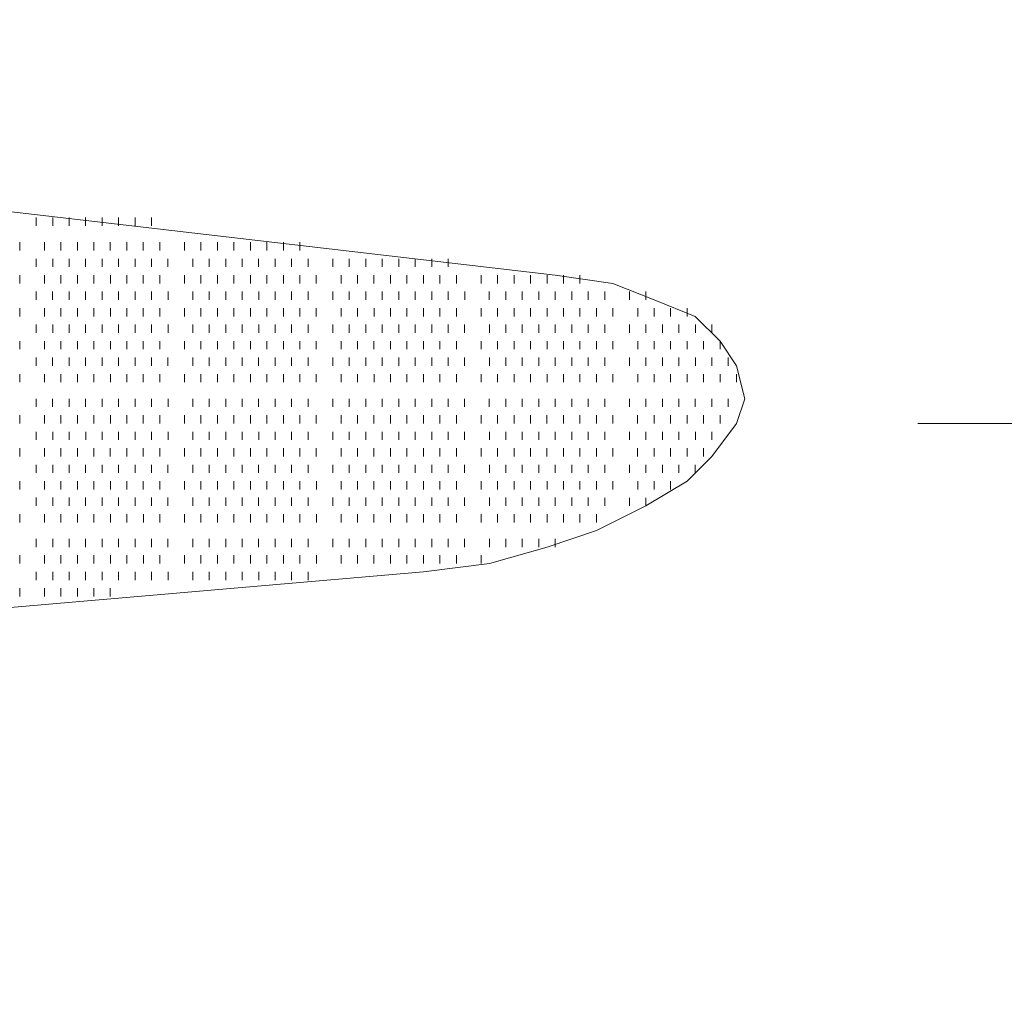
# Model space of a CAD drawing. Extents: x 309 to 1068, y 854 to 1368.
# Tile 54 of 82: x 479.44 to 487.64, y 983.44 to 991.6. Entities that reach past the tile are written whole.
import ezdxf

# ---------------------------------------------------------------- set-up
doc = ezdxf.new("R2010")
doc.units = 0
doc.layers.add('PDF_Geometry', color=7, linetype='CONTINUOUS', true_color=0xffffff)

msp = doc.modelspace()

# ---------------------------------------------------------------- linework, layer by layer
at = {"layer": 'PDF_Geometry', "color": 0, "lineweight": 15}
for points in [[(465.648519, 991.601567), (483.902583, 989.47438)], [(482.804633, 987.003782), (483.353539, 987.072219), (483.834008, 987.209563), (484.24557, 987.346907), (484.657133, 987.552688), (485.000727, 987.758469), (485.206039, 987.964719), (485.412289, 988.238938), (485.481195, 988.444719), (485.412289, 988.719407), (485.274945, 988.925188), (485.069164, 989.130969), (484.726039, 989.268313), (484.382914, 989.405657), (483.902445, 989.474094)], [(482.804769, 987.003598), (458.168207, 984.876411), (457.893519, 984.876411), (457.619301, 984.807973), (457.413519, 984.739067), (457.138832, 984.601723), (457.001488, 984.533286), (456.795707, 984.395942), (456.658363, 984.258598), (456.589926, 984.121723), (456.589926, 983.98438), (456.658363, 983.847036), (456.727269, 983.709692), (456.864144, 983.572348), (457.001488, 983.503911), (457.207269, 983.435473), (457.413519, 983.435473)]]:
    msp.add_lwpolyline(points, dxfattribs=at)
at = {"layer": 'PDF_Geometry', "color": 252, "lineweight": 9}
for points in [[(479.579293, 989.88599), (479.579293, 989.954896)], [(479.716637, 989.88599), (479.716637, 989.954896)], [(479.853512, 989.88599), (479.853512, 989.954896)], [(479.990856, 989.88599), (479.990856, 989.954896)], [(480.128217, 989.886076), (480.128217, 989.954514)], [(480.265561, 989.886076), (480.265561, 989.954514)], [(480.402905, 989.886076), (480.402905, 989.954514)], [(480.53978, 989.886076), (480.53978, 989.954514)], [(479.442436, 989.680295), (479.442436, 989.748733)], [(479.647749, 989.680295), (479.647749, 989.748733)], [(479.785092, 989.680295), (479.785092, 989.748733)], [(479.922436, 989.680295), (479.922436, 989.748733)], [(480.05978, 989.680295), (480.05978, 989.748733)], [(480.196655, 989.680295), (480.196655, 989.748733)], [(480.334467, 989.680295), (480.334467, 989.748733)], [(480.471342, 989.680295), (480.471342, 989.748733)], [(480.608686, 989.680295), (480.608686, 989.748733)], [(480.814467, 989.680295), (480.814467, 989.748733)], [(480.951811, 989.680295), (480.951811, 989.748733)], [(481.089155, 989.680295), (481.089155, 989.748733)], [(481.22603, 989.680295), (481.22603, 989.748733)], [(481.363374, 989.680295), (481.363374, 989.748733)], [(481.500717, 989.680295), (481.500717, 989.748733)], [(481.638061, 989.680295), (481.638061, 989.748733)], [(481.775405, 989.680295), (481.775405, 989.748733)], [(479.579311, 989.542951), (479.579311, 989.611389)], [(479.716655, 989.542951), (479.716655, 989.611389)], [(479.85353, 989.542951), (479.85353, 989.611389)], [(479.991103, 989.542854), (479.991103, 989.611291)], [(480.127978, 989.542854), (480.127978, 989.611291)], [(480.26579, 989.542854), (480.26579, 989.611291)], [(480.402665, 989.542854), (480.402665, 989.611291)], [(480.540009, 989.542854), (480.540009, 989.611291)], [(480.676884, 989.542854), (480.676884, 989.611291)], [(480.883134, 989.542854), (480.883134, 989.611291)], [(481.020478, 989.542854), (481.020478, 989.611291)], [(481.157822, 989.542854), (481.157822, 989.611291)], [(481.295165, 989.542854), (481.295165, 989.611291)], [(481.43204, 989.542854), (481.43204, 989.611291)], [(481.569384, 989.542854), (481.569384, 989.611291)], [(481.706728, 989.542854), (481.706728, 989.611291)], [(481.843603, 989.542854), (481.843603, 989.611291)], [(482.049853, 989.542854), (482.049853, 989.611291)], [(482.187197, 989.542854), (482.187197, 989.611291)], [(482.32454, 989.542854), (482.32454, 989.611291)], [(482.461415, 989.542854), (482.461415, 989.611291)], [(482.598759, 989.542854), (482.598759, 989.611291)], [(482.736103, 989.542854), (482.736103, 989.611291)], [(482.873447, 989.542854), (482.873447, 989.611291)], [(483.01079, 989.542854), (483.01079, 989.611291)], [(479.442197, 989.40551), (479.442197, 989.474416)], [(479.647978, 989.40551), (479.647978, 989.474416)], [(479.784853, 989.40551), (479.784853, 989.474416)], [(479.922665, 989.40551), (479.922665, 989.474416)], [(480.05954, 989.40551), (480.05954, 989.474416)], [(480.196884, 989.40551), (480.196884, 989.474416)], [(480.334228, 989.40551), (480.334228, 989.474416)], [(480.471572, 989.40551), (480.471572, 989.474416)], [(480.608915, 989.40551), (480.608915, 989.474416)], [(480.814697, 989.40551), (480.814697, 989.474416)], [(480.951572, 989.40551), (480.951572, 989.474416)], [(481.088915, 989.40551), (481.088915, 989.474416)], [(481.226259, 989.40551), (481.226259, 989.474416)], [(481.363603, 989.40551), (481.363603, 989.474416)], [(481.500478, 989.40551), (481.500478, 989.474416)], [(481.63829, 989.40551), (481.63829, 989.474416)], [(481.775165, 989.40551), (481.775165, 989.474416)], [(481.912509, 989.40551), (481.912509, 989.474416)], [(482.11829, 989.40551), (482.11829, 989.474416)], [(482.255634, 989.40551), (482.255634, 989.474416)], [(482.392509, 989.40551), (482.392509, 989.474416)], [(482.530322, 989.40551), (482.530322, 989.474416)], [(482.667197, 989.40551), (482.667197, 989.474416)], [(482.80454, 989.40551), (482.80454, 989.474416)], [(482.941884, 989.40551), (482.941884, 989.474416)], [(483.079228, 989.40551), (483.079228, 989.474416)], [(483.285009, 989.40551), (483.285009, 989.474416)], [(483.422353, 989.40551), (483.422353, 989.474416)], [(483.559228, 989.40551), (483.559228, 989.474416)], [(483.69704, 989.40551), (483.69704, 989.474416)], [(483.833915, 989.40551), (483.833915, 989.474416)], [(483.971259, 989.40551), (483.971259, 989.474416)], [(484.108134, 989.40551), (484.108134, 989.474416)], [(479.57954, 989.268166), (479.57954, 989.337073)], [(479.716415, 989.268166), (479.716415, 989.337073)], [(479.853702, 989.268396), (479.853702, 989.336833)], [(479.991046, 989.268396), (479.991046, 989.336833)], [(480.12839, 989.268396), (480.12839, 989.336833)], [(480.265265, 989.268396), (480.265265, 989.336833)], [(480.402609, 989.268396), (480.402609, 989.336833)], [(480.539952, 989.268396), (480.539952, 989.336833)], [(480.677296, 989.268396), (480.677296, 989.336833)], [(480.883546, 989.268396), (480.883546, 989.336833)], [(481.020421, 989.268396), (481.020421, 989.336833)], [(481.157765, 989.268396), (481.157765, 989.336833)], [(481.29464, 989.268396), (481.29464, 989.336833)], [(481.432452, 989.268396), (481.432452, 989.336833)], [(481.569327, 989.268396), (481.569327, 989.336833)], [(481.706671, 989.268396), (481.706671, 989.336833)], [(481.844015, 989.268396), (481.844015, 989.336833)], [(482.049796, 989.268396), (482.049796, 989.336833)], [(482.18714, 989.268396), (482.18714, 989.336833)], [(482.324484, 989.268396), (482.324484, 989.336833)], [(482.461359, 989.268396), (482.461359, 989.336833)], [(482.599171, 989.268396), (482.599171, 989.336833)], [(482.736046, 989.268396), (482.736046, 989.336833)], [(482.87339, 989.268396), (482.87339, 989.336833)], [(483.010265, 989.268396), (483.010265, 989.336833)], [(483.148077, 989.268396), (483.148077, 989.336833)], [(483.35339, 989.268396), (483.35339, 989.336833)], [(483.490734, 989.268396), (483.490734, 989.336833)], [(483.628077, 989.268396), (483.628077, 989.336833)], [(483.765421, 989.268396), (483.765421, 989.336833)], [(483.902765, 989.268396), (483.902765, 989.336833)], [(484.040109, 989.268396), (484.040109, 989.336833)], [(484.176984, 989.268396), (484.176984, 989.336833)], [(484.314796, 989.268396), (484.314796, 989.336833)], [(484.520109, 989.268396), (484.520109, 989.336833)], [(484.657452, 989.268396), (484.657452, 989.336833)], [(479.44214, 989.131052), (479.44214, 989.199958)], [(479.647921, 989.131052), (479.647921, 989.199958)], [(479.785265, 989.131052), (479.785265, 989.199958)], [(479.92214, 989.131052), (479.92214, 989.199958)], [(480.059484, 989.131052), (480.059484, 989.199958)], [(480.196827, 989.131052), (480.196827, 989.199958)], [(480.334171, 989.131052), (480.334171, 989.199958)], [(480.471515, 989.131052), (480.471515, 989.199958)], [(480.608859, 989.131052), (480.608859, 989.199958)], [(480.81464, 989.131052), (480.81464, 989.199958)], [(480.951515, 989.131052), (480.951515, 989.199958)], [(481.088859, 989.131052), (481.088859, 989.199958)], [(481.226202, 989.131052), (481.226202, 989.199958)], [(481.363546, 989.131052), (481.363546, 989.199958)], [(481.50089, 989.131052), (481.50089, 989.199958)], [(481.637765, 989.131052), (481.637765, 989.199958)], [(481.775109, 989.131052), (481.775109, 989.199958)], [(481.912452, 989.131052), (481.912452, 989.199958)], [(482.118234, 989.131052), (482.118234, 989.199958)], [(482.255577, 989.131052), (482.255577, 989.199958)], [(482.392921, 989.131052), (482.392921, 989.199958)], [(482.530265, 989.131052), (482.530265, 989.199958)], [(482.66714, 989.131052), (482.66714, 989.199958)], [(482.804484, 989.131052), (482.804484, 989.199958)], [(482.941827, 989.131052), (482.941827, 989.199958)], [(483.079171, 989.131052), (483.079171, 989.199958)], [(483.284952, 989.131052), (483.284952, 989.199958)], [(483.422296, 989.131052), (483.422296, 989.199958)], [(483.55964, 989.131052), (483.55964, 989.199958)], [(483.696515, 989.131052), (483.696515, 989.199958)], [(483.833859, 989.131052), (483.833859, 989.199958)], [(483.971202, 989.131052), (483.971202, 989.199958)], [(484.108546, 989.131052), (484.108546, 989.199958)], [(484.24589, 989.131052), (484.24589, 989.199958)], [(484.382765, 989.131052), (484.382765, 989.199958)], [(484.589015, 989.131052), (484.589015, 989.199958)], [(484.72589, 989.131052), (484.72589, 989.199958)], [(484.863702, 989.131052), (484.863702, 989.199958)], [(485.000577, 989.131052), (485.000577, 989.199958)], [(479.579015, 988.993708), (479.579015, 989.062615)], [(479.716827, 988.993708), (479.716827, 989.062615)], [(479.853702, 988.993708), (479.853702, 989.062615)], [(479.991046, 988.993708), (479.991046, 989.062615)], [(480.12839, 988.993708), (480.12839, 989.062615)], [(480.265265, 988.993708), (480.265265, 989.062615)], [(480.402609, 988.993708), (480.402609, 989.062615)], [(480.539952, 988.993708), (480.539952, 989.062615)], [(480.677296, 988.993708), (480.677296, 989.062615)], [(480.883546, 988.993708), (480.883546, 989.062615)], [(481.020421, 988.993708), (481.020421, 989.062615)], [(481.157765, 988.993708), (481.157765, 989.062615)], [(481.29464, 988.993708), (481.29464, 989.062615)], [(481.432452, 988.993708), (481.432452, 989.062615)], [(481.569327, 988.993708), (481.569327, 989.062615)], [(481.706671, 988.993708), (481.706671, 989.062615)], [(481.844015, 988.993708), (481.844015, 989.062615)], [(482.049895, 988.993909), (482.049895, 989.062347)], [(482.18677, 988.993909), (482.18677, 989.062347)], [(482.324583, 988.993909), (482.324583, 989.062347)], [(482.461458, 988.993909), (482.461458, 989.062347)], [(482.598801, 988.993909), (482.598801, 989.062347)], [(482.735676, 988.993909), (482.735676, 989.062347)], [(482.873489, 988.993909), (482.873489, 989.062347)], [(483.010364, 988.993909), (483.010364, 989.062347)], [(483.147708, 988.993909), (483.147708, 989.062347)], [(483.353958, 988.993909), (483.353958, 989.062347)], [(483.490833, 988.993909), (483.490833, 989.062347)], [(483.628176, 988.993909), (483.628176, 989.062347)], [(483.76552, 988.993909), (483.76552, 989.062347)], [(483.902395, 988.993909), (483.902395, 989.062347)], [(484.040208, 988.993909), (484.040208, 989.062347)], [(484.177083, 988.993909), (484.177083, 989.062347)], [(484.314426, 988.993909), (484.314426, 989.062347)], [(484.520208, 988.993909), (484.520208, 989.062347)], [(484.657551, 988.993909), (484.657551, 989.062347)], [(484.794895, 988.993909), (484.794895, 989.062347)], [(484.93177, 988.993909), (484.93177, 989.062347)], [(485.069583, 988.993909), (485.069583, 989.062347)], [(485.206458, 988.993909), (485.206458, 989.062347)], [(479.442239, 988.856566), (479.442239, 988.925472)], [(479.64802, 988.856566), (479.64802, 988.925472)], [(479.784895, 988.856566), (479.784895, 988.925472)], [(479.922708, 988.856566), (479.922708, 988.925472)], [(480.059583, 988.856566), (480.059583, 988.925472)], [(480.196926, 988.856566), (480.196926, 988.925472)], [(480.33427, 988.856566), (480.33427, 988.925472)], [(480.471145, 988.856566), (480.471145, 988.925472)], [(480.608958, 988.856566), (480.608958, 988.925472)], [(480.814739, 988.856566), (480.814739, 988.925472)], [(480.951614, 988.856566), (480.951614, 988.925472)], [(481.088958, 988.856566), (481.088958, 988.925472)], [(481.226301, 988.856566), (481.226301, 988.925472)], [(481.363645, 988.856566), (481.363645, 988.925472)], [(481.50052, 988.856566), (481.50052, 988.925472)], [(481.638333, 988.856566), (481.638333, 988.925472)], [(481.775208, 988.856566), (481.775208, 988.925472)], [(481.912551, 988.856566), (481.912551, 988.925472)], [(482.118333, 988.856566), (482.118333, 988.925472)], [(482.255676, 988.856566), (482.255676, 988.925472)], [(482.392551, 988.856566), (482.392551, 988.925472)], [(482.530364, 988.856566), (482.530364, 988.925472)], [(482.667239, 988.856566), (482.667239, 988.925472)], [(482.804583, 988.856566), (482.804583, 988.925472)], [(482.941926, 988.856566), (482.941926, 988.925472)], [(483.07927, 988.856566), (483.07927, 988.925472)], [(483.285051, 988.856566), (483.285051, 988.925472)], [(483.422395, 988.856566), (483.422395, 988.925472)], [(483.55927, 988.856566), (483.55927, 988.925472)], [(483.697083, 988.856566), (483.697083, 988.925472)], [(483.833958, 988.856566), (483.833958, 988.925472)], [(483.971301, 988.856566), (483.971301, 988.925472)], [(484.108176, 988.856566), (484.108176, 988.925472)], [(484.245989, 988.856566), (484.245989, 988.925472)], [(484.382864, 988.856566), (484.382864, 988.925472)], [(484.589114, 988.856566), (484.589114, 988.925472)], [(484.725989, 988.856566), (484.725989, 988.925472)], [(484.863333, 988.856566), (484.863333, 988.925472)], [(485.000676, 988.856566), (485.000676, 988.925472)], [(485.13802, 988.856566), (485.13802, 988.925472)], [(485.274895, 988.856566), (485.274895, 988.925472)], [(479.579114, 988.719222), (479.579114, 988.788128)], [(479.716458, 988.719222), (479.716458, 988.788128)], [(479.853801, 988.719222), (479.853801, 988.788128)], [(479.991145, 988.719222), (479.991145, 988.788128)], [(480.12802, 988.719222), (480.12802, 988.788128)], [(480.265833, 988.719222), (480.265833, 988.788128)], [(480.402708, 988.719222), (480.402708, 988.788128)], [(480.540051, 988.719222), (480.540051, 988.788128)], [(480.676926, 988.719222), (480.676926, 988.788128)], [(480.883176, 988.719222), (480.883176, 988.788128)], [(481.020051, 988.719222), (481.020051, 988.788128)], [(481.157864, 988.719222), (481.157864, 988.788128)], [(481.294739, 988.719222), (481.294739, 988.788128)], [(481.432083, 988.719222), (481.432083, 988.788128)], [(481.569426, 988.719222), (481.569426, 988.788128)], [(481.70677, 988.719222), (481.70677, 988.788128)], [(481.843645, 988.719222), (481.843645, 988.788128)], [(482.049895, 988.719222), (482.049895, 988.788128)], [(482.18677, 988.719222), (482.18677, 988.788128)], [(482.324583, 988.719222), (482.324583, 988.788128)], [(482.461458, 988.719222), (482.461458, 988.788128)], [(482.598801, 988.719222), (482.598801, 988.788128)], [(482.735676, 988.719222), (482.735676, 988.788128)], [(482.873489, 988.719222), (482.873489, 988.788128)], [(483.010364, 988.719222), (483.010364, 988.788128)], [(483.147708, 988.719222), (483.147708, 988.788128)], [(483.353958, 988.719222), (483.353958, 988.788128)], [(483.490833, 988.719222), (483.490833, 988.788128)], [(483.628176, 988.719222), (483.628176, 988.788128)], [(483.76552, 988.719222), (483.76552, 988.788128)], [(483.902395, 988.719222), (483.902395, 988.788128)], [(484.040208, 988.719222), (484.040208, 988.788128)], [(484.177083, 988.719222), (484.177083, 988.788128)], [(484.314426, 988.719222), (484.314426, 988.788128)], [(484.520208, 988.719222), (484.520208, 988.788128)], [(484.657551, 988.719222), (484.657551, 988.788128)], [(484.794895, 988.719222), (484.794895, 988.788128)], [(484.93177, 988.719222), (484.93177, 988.788128)], [(485.069583, 988.719222), (485.069583, 988.788128)], [(485.206458, 988.719222), (485.206458, 988.788128)], [(485.343801, 988.719222), (485.343801, 988.788128)], [(479.442193, 988.582208), (479.442193, 988.650646)], [(479.647974, 988.582208), (479.647974, 988.650646)], [(479.785318, 988.582208), (479.785318, 988.650646)], [(479.922193, 988.582208), (479.922193, 988.650646)], [(480.059537, 988.582208), (480.059537, 988.650646)], [(480.19688, 988.582208), (480.19688, 988.650646)], [(480.334224, 988.582208), (480.334224, 988.650646)], [(480.471568, 988.582208), (480.471568, 988.650646)], [(480.608443, 988.582208), (480.608443, 988.650646)], [(480.814693, 988.582208), (480.814693, 988.650646)], [(480.951568, 988.582208), (480.951568, 988.650646)], [(481.088912, 988.582208), (481.088912, 988.650646)], [(481.226255, 988.582208), (481.226255, 988.650646)], [(481.363599, 988.582208), (481.363599, 988.650646)], [(481.500943, 988.582208), (481.500943, 988.650646)], [(481.637818, 988.582208), (481.637818, 988.650646)], [(481.775162, 988.582208), (481.775162, 988.650646)], [(481.912505, 988.582208), (481.912505, 988.650646)], [(482.118287, 988.582208), (482.118287, 988.650646)], [(482.25563, 988.582208), (482.25563, 988.650646)], [(482.392974, 988.582208), (482.392974, 988.650646)], [(482.530318, 988.582208), (482.530318, 988.650646)], [(482.667193, 988.582208), (482.667193, 988.650646)], [(482.804537, 988.582208), (482.804537, 988.650646)], [(482.94188, 988.582208), (482.94188, 988.650646)], [(483.079224, 988.582208), (483.079224, 988.650646)], [(483.285005, 988.582208), (483.285005, 988.650646)], [(483.422349, 988.582208), (483.422349, 988.650646)], [(483.559693, 988.582208), (483.559693, 988.650646)], [(483.696568, 988.582208), (483.696568, 988.650646)], [(483.833912, 988.582208), (483.833912, 988.650646)], [(483.971255, 988.582208), (483.971255, 988.650646)], [(484.108599, 988.582208), (484.108599, 988.650646)], [(484.245943, 988.582208), (484.245943, 988.650646)], [(484.382818, 988.582208), (484.382818, 988.650646)], [(484.589068, 988.582208), (484.589068, 988.650646)], [(484.725943, 988.582208), (484.725943, 988.650646)], [(484.863287, 988.582208), (484.863287, 988.650646)], [(485.00063, 988.582208), (485.00063, 988.650646)], [(485.137974, 988.582208), (485.137974, 988.650646)], [(485.275318, 988.582208), (485.275318, 988.650646)], [(485.412193, 988.582208), (485.412193, 988.650646)], [(479.579068, 988.376427), (479.579068, 988.444864)], [(479.716412, 988.376427), (479.716412, 988.444864)], [(479.853755, 988.376427), (479.853755, 988.444864)], [(479.991099, 988.376427), (479.991099, 988.444864)], [(480.128443, 988.376427), (480.128443, 988.444864)], [(480.265318, 988.376427), (480.265318, 988.444864)], [(480.402662, 988.376427), (480.402662, 988.444864)], [(480.540005, 988.376427), (480.540005, 988.444864)], [(480.677349, 988.376427), (480.677349, 988.444864)], [(480.88313, 988.376427), (480.88313, 988.444864)], [(481.020474, 988.376427), (481.020474, 988.444864)], [(481.157818, 988.376427), (481.157818, 988.444864)], [(481.294693, 988.376427), (481.294693, 988.444864)], [(481.432037, 988.376427), (481.432037, 988.444864)], [(481.56938, 988.376427), (481.56938, 988.444864)], [(481.706724, 988.376427), (481.706724, 988.444864)], [(481.844068, 988.376427), (481.844068, 988.444864)], [(482.049849, 988.376427), (482.049849, 988.444864)], [(482.187193, 988.376427), (482.187193, 988.444864)], [(482.324068, 988.376427), (482.324068, 988.444864)], [(482.461412, 988.376427), (482.461412, 988.444864)], [(482.598755, 988.376427), (482.598755, 988.444864)], [(482.736099, 988.376427), (482.736099, 988.444864)], [(482.873443, 988.376427), (482.873443, 988.444864)], [(483.010318, 988.376427), (483.010318, 988.444864)], [(483.147662, 988.376427), (483.147662, 988.444864)], [(483.353443, 988.376427), (483.353443, 988.444864)], [(483.490787, 988.376427), (483.490787, 988.444864)], [(483.62813, 988.376427), (483.62813, 988.444864)], [(483.765474, 988.376427), (483.765474, 988.444864)], [(483.902818, 988.376427), (483.902818, 988.444864)], [(484.039693, 988.376427), (484.039693, 988.444864)], [(484.177037, 988.376427), (484.177037, 988.444864)], [(484.31438, 988.376427), (484.31438, 988.444864)], [(484.520162, 988.376427), (484.520162, 988.444864)], [(484.657505, 988.376427), (484.657505, 988.444864)], [(484.794849, 988.376427), (484.794849, 988.444864)], [(484.932193, 988.376427), (484.932193, 988.444864)], [(485.069068, 988.376427), (485.069068, 988.444864)], [(485.206412, 988.376427), (485.206412, 988.444864)], [(485.343755, 988.376427), (485.343755, 988.444864)], [(479.442193, 988.239083), (479.442193, 988.307521)], [(479.647974, 988.239083), (479.647974, 988.307521)], [(479.785318, 988.239083), (479.785318, 988.307521)], [(479.922193, 988.239083), (479.922193, 988.307521)], [(480.059537, 988.239083), (480.059537, 988.307521)], [(480.19688, 988.239083), (480.19688, 988.307521)], [(480.334224, 988.239083), (480.334224, 988.307521)], [(480.471568, 988.239083), (480.471568, 988.307521)], [(480.608443, 988.239083), (480.608443, 988.307521)], [(480.814693, 988.239083), (480.814693, 988.307521)], [(480.951568, 988.239083), (480.951568, 988.307521)], [(481.088912, 988.239083), (481.088912, 988.307521)], [(481.226255, 988.239083), (481.226255, 988.307521)], [(481.363599, 988.239083), (481.363599, 988.307521)], [(481.500943, 988.239083), (481.500943, 988.307521)], [(481.637818, 988.239083), (481.637818, 988.307521)], [(481.775162, 988.239083), (481.775162, 988.307521)], [(481.912505, 988.239083), (481.912505, 988.307521)], [(482.118287, 988.239083), (482.118287, 988.307521)], [(482.25563, 988.239083), (482.25563, 988.307521)], [(482.392789, 988.238971), (482.392789, 988.307409)], [(482.530132, 988.238971), (482.530132, 988.307409)], [(482.667476, 988.238971), (482.667476, 988.307409)], [(482.804351, 988.238971), (482.804351, 988.307409)], [(482.941695, 988.238971), (482.941695, 988.307409)], [(483.079039, 988.238971), (483.079039, 988.307409)], [(483.28482, 988.238971), (483.28482, 988.307409)], [(483.422632, 988.238971), (483.422632, 988.307409)], [(483.559507, 988.238971), (483.559507, 988.307409)], [(483.696851, 988.238971), (483.696851, 988.307409)], [(483.833726, 988.238971), (483.833726, 988.307409)], [(483.971539, 988.238971), (483.971539, 988.307409)], [(484.108414, 988.238971), (484.108414, 988.307409)], [(484.245757, 988.238971), (484.245757, 988.307409)], [(484.383101, 988.238971), (484.383101, 988.307409)], [(484.588882, 988.238971), (484.588882, 988.307409)], [(484.726226, 988.238971), (484.726226, 988.307409)], [(484.86357, 988.238971), (484.86357, 988.307409)], [(485.000445, 988.238971), (485.000445, 988.307409)], [(485.138257, 988.238971), (485.138257, 988.307409)], [(485.275132, 988.238971), (485.275132, 988.307409)], [(479.579351, 988.101627), (479.579351, 988.170534)], [(479.716695, 988.101627), (479.716695, 988.170534)], [(479.85357, 988.101627), (479.85357, 988.170534)], [(479.991382, 988.101627), (479.991382, 988.170534)], [(480.128257, 988.101627), (480.128257, 988.170534)], [(480.265601, 988.101627), (480.265601, 988.170534)], [(480.402476, 988.101627), (480.402476, 988.170534)], [(480.540289, 988.101627), (480.540289, 988.170534)], [(480.677164, 988.101627), (480.677164, 988.170534)], [(480.883414, 988.101627), (480.883414, 988.170534)], [(481.020289, 988.101627), (481.020289, 988.170534)], [(481.157632, 988.101627), (481.157632, 988.170534)], [(481.294976, 988.101627), (481.294976, 988.170534)], [(481.43232, 988.101627), (481.43232, 988.170534)], [(481.569195, 988.101627), (481.569195, 988.170534)], [(481.707007, 988.101627), (481.707007, 988.170534)], [(481.843882, 988.101627), (481.843882, 988.170534)], [(482.050132, 988.101627), (482.050132, 988.170534)], [(482.187007, 988.101627), (482.187007, 988.170534)], [(482.324351, 988.101627), (482.324351, 988.170534)], [(482.461226, 988.101627), (482.461226, 988.170534)], [(482.599039, 988.101627), (482.599039, 988.170534)], [(482.735914, 988.101627), (482.735914, 988.170534)], [(482.873257, 988.101627), (482.873257, 988.170534)], [(483.010601, 988.101627), (483.010601, 988.170534)], [(483.147945, 988.101627), (483.147945, 988.170534)], [(483.353726, 988.101627), (483.353726, 988.170534)], [(483.490601, 988.101627), (483.490601, 988.170534)], [(483.627945, 988.101627), (483.627945, 988.170534)], [(483.765757, 988.101627), (483.765757, 988.170534)], [(483.902632, 988.101627), (483.902632, 988.170534)], [(484.039976, 988.101627), (484.039976, 988.170534)], [(484.176851, 988.101627), (484.176851, 988.170534)], [(484.314664, 988.101627), (484.314664, 988.170534)], [(484.519976, 988.101627), (484.519976, 988.170534)], [(484.65732, 988.101627), (484.65732, 988.170534)], [(484.794664, 988.101627), (484.794664, 988.170534)], [(484.932007, 988.101627), (484.932007, 988.170534)], [(485.069351, 988.101627), (485.069351, 988.170534)], [(485.206226, 988.101627), (485.206226, 988.170534)], [(479.442007, 987.964284), (479.442007, 988.03319)], [(479.647789, 987.964284), (479.647789, 988.03319)], [(479.785132, 987.964284), (479.785132, 988.03319)], [(479.922476, 987.964284), (479.922476, 988.03319)], [(480.059351, 987.964284), (480.059351, 988.03319)], [(480.196695, 987.964284), (480.196695, 988.03319)], [(480.334507, 987.964284), (480.334507, 988.03319)], [(480.471382, 987.964284), (480.471382, 988.03319)], [(480.608726, 987.964284), (480.608726, 988.03319)], [(480.814507, 987.964284), (480.814507, 988.03319)], [(480.951851, 987.964284), (480.951851, 988.03319)], [(481.088726, 987.964284), (481.088726, 988.03319)], [(481.22607, 987.964284), (481.22607, 988.03319)], [(481.363414, 987.964284), (481.363414, 988.03319)], [(481.500757, 987.964284), (481.500757, 988.03319)], [(481.638101, 987.964284), (481.638101, 988.03319)], [(481.774976, 987.964284), (481.774976, 988.03319)], [(481.91232, 987.964284), (481.91232, 988.03319)], [(482.118101, 987.964284), (482.118101, 988.03319)], [(482.255914, 987.964284), (482.255914, 988.03319)], [(482.392789, 987.964284), (482.392789, 988.03319)], [(482.530132, 987.964284), (482.530132, 988.03319)], [(482.667476, 987.964284), (482.667476, 988.03319)], [(482.804351, 987.964284), (482.804351, 988.03319)], [(482.941695, 987.964284), (482.941695, 988.03319)], [(483.079039, 987.964284), (483.079039, 988.03319)], [(483.28482, 987.964284), (483.28482, 988.03319)], [(483.422632, 987.964284), (483.422632, 988.03319)], [(483.559507, 987.964284), (483.559507, 988.03319)], [(483.696851, 987.964284), (483.696851, 988.03319)], [(483.833726, 987.964284), (483.833726, 988.03319)], [(483.971539, 987.964284), (483.971539, 988.03319)], [(484.108414, 987.964284), (484.108414, 988.03319)], [(484.245757, 987.964284), (484.245757, 988.03319)], [(484.383101, 987.964284), (484.383101, 988.03319)], [(484.588882, 987.964284), (484.588882, 988.03319)], [(484.726226, 987.964284), (484.726226, 988.03319)], [(484.86357, 987.964284), (484.86357, 988.03319)], [(485.000445, 987.964284), (485.000445, 988.03319)], [(485.138257, 987.964284), (485.138257, 988.03319)], [(479.579216, 987.827241), (479.579216, 987.895679)], [(479.71656, 987.827241), (479.71656, 987.895679)], [(479.853903, 987.827241), (479.853903, 987.895679)], [(479.990778, 987.827241), (479.990778, 987.895679)], [(480.128122, 987.827241), (480.128122, 987.895679)], [(480.265466, 987.827241), (480.265466, 987.895679)], [(480.40281, 987.827241), (480.40281, 987.895679)], [(480.540153, 987.827241), (480.540153, 987.895679)], [(480.677028, 987.827241), (480.677028, 987.895679)], [(480.883278, 987.827241), (480.883278, 987.895679)], [(481.020153, 987.827241), (481.020153, 987.895679)], [(481.157966, 987.827241), (481.157966, 987.895679)], [(481.294841, 987.827241), (481.294841, 987.895679)], [(481.432185, 987.827241), (481.432185, 987.895679)], [(481.569528, 987.827241), (481.569528, 987.895679)], [(481.706403, 987.827241), (481.706403, 987.895679)], [(481.843747, 987.827241), (481.843747, 987.895679)], [(482.049997, 987.827241), (482.049997, 987.895679)], [(482.186872, 987.827241), (482.186872, 987.895679)], [(482.324685, 987.827241), (482.324685, 987.895679)], [(482.46156, 987.827241), (482.46156, 987.895679)], [(482.598903, 987.827241), (482.598903, 987.895679)], [(482.735778, 987.827241), (482.735778, 987.895679)], [(482.873591, 987.827241), (482.873591, 987.895679)], [(483.010466, 987.827241), (483.010466, 987.895679)], [(483.14781, 987.827241), (483.14781, 987.895679)], [(483.353591, 987.827241), (483.353591, 987.895679)], [(483.490935, 987.827241), (483.490935, 987.895679)], [(483.628278, 987.827241), (483.628278, 987.895679)], [(483.765622, 987.827241), (483.765622, 987.895679)], [(483.902497, 987.827241), (483.902497, 987.895679)], [(484.04031, 987.827241), (484.04031, 987.895679)], [(484.177185, 987.827241), (484.177185, 987.895679)], [(484.314528, 987.827241), (484.314528, 987.895679)], [(484.52031, 987.827241), (484.52031, 987.895679)], [(484.657653, 987.827241), (484.657653, 987.895679)], [(484.794528, 987.827241), (484.794528, 987.895679)], [(484.931872, 987.827241), (484.931872, 987.895679)], [(485.069216, 987.827241), (485.069216, 987.895679)], [(479.442341, 987.689898), (479.442341, 987.758804)], [(479.647653, 987.689898), (479.647653, 987.758804)], [(479.784997, 987.689898), (479.784997, 987.758804)], [(479.922341, 987.689898), (479.922341, 987.758804)], [(480.059685, 987.689898), (480.059685, 987.758804)], [(480.197028, 987.689898), (480.197028, 987.758804)], [(480.334372, 987.689898), (480.334372, 987.758804)], [(480.471247, 987.689898), (480.471247, 987.758804)], [(480.60906, 987.689898), (480.60906, 987.758804)], [(480.814372, 987.689898), (480.814372, 987.758804)], [(480.951716, 987.689898), (480.951716, 987.758804)], [(481.08906, 987.689898), (481.08906, 987.758804)], [(481.226403, 987.689898), (481.226403, 987.758804)], [(481.363278, 987.689898), (481.363278, 987.758804)], [(481.500622, 987.689898), (481.500622, 987.758804)], [(481.637966, 987.689898), (481.637966, 987.758804)], [(481.77531, 987.689898), (481.77531, 987.758804)], [(481.912653, 987.689898), (481.912653, 987.758804)], [(482.118435, 987.689898), (482.118435, 987.758804)], [(482.255778, 987.689898), (482.255778, 987.758804)], [(482.392653, 987.689898), (482.392653, 987.758804)], [(482.529997, 987.689898), (482.529997, 987.758804)], [(482.667341, 987.689898), (482.667341, 987.758804)], [(482.804685, 987.689898), (482.804685, 987.758804)], [(482.942028, 987.689898), (482.942028, 987.758804)], [(483.078903, 987.689898), (483.078903, 987.758804)], [(483.285153, 987.689898), (483.285153, 987.758804)], [(483.422028, 987.689898), (483.422028, 987.758804)], [(483.559372, 987.689898), (483.559372, 987.758804)], [(483.696716, 987.689898), (483.696716, 987.758804)], [(483.83406, 987.689898), (483.83406, 987.758804)], [(483.971403, 987.689898), (483.971403, 987.758804)], [(484.108278, 987.689898), (484.108278, 987.758804)], [(484.245622, 987.689898), (484.245622, 987.758804)], [(484.382966, 987.689898), (484.382966, 987.758804)], [(484.589216, 987.689898), (484.589216, 987.758804)], [(484.726091, 987.689898), (484.726091, 987.758804)], [(484.863435, 987.689898), (484.863435, 987.758804)], [(479.579216, 987.552554), (479.579216, 987.62146)], [(479.71656, 987.552554), (479.71656, 987.62146)], [(479.853903, 987.552554), (479.853903, 987.62146)], [(479.990778, 987.552554), (479.990778, 987.62146)], [(480.128122, 987.552554), (480.128122, 987.62146)], [(480.265466, 987.552554), (480.265466, 987.62146)], [(480.40281, 987.552554), (480.40281, 987.62146)], [(480.540153, 987.552554), (480.540153, 987.62146)], [(480.677028, 987.552554), (480.677028, 987.62146)], [(480.883278, 987.552554), (480.883278, 987.62146)], [(481.020153, 987.552554), (481.020153, 987.62146)], [(481.157966, 987.552554), (481.157966, 987.62146)], [(481.294841, 987.552554), (481.294841, 987.62146)], [(481.432185, 987.552554), (481.432185, 987.62146)], [(481.569528, 987.552554), (481.569528, 987.62146)], [(481.706403, 987.552554), (481.706403, 987.62146)], [(481.843747, 987.552554), (481.843747, 987.62146)], [(482.049997, 987.552554), (482.049997, 987.62146)], [(482.186872, 987.552554), (482.186872, 987.62146)], [(482.324685, 987.552554), (482.324685, 987.62146)], [(482.46156, 987.552554), (482.46156, 987.62146)], [(482.598903, 987.552554), (482.598903, 987.62146)], [(482.735778, 987.552554), (482.735778, 987.62146)], [(482.873591, 987.552554), (482.873591, 987.62146)], [(483.010466, 987.552554), (483.010466, 987.62146)], [(483.14781, 987.552554), (483.14781, 987.62146)], [(483.353591, 987.552554), (483.353591, 987.62146)], [(483.490935, 987.552554), (483.490935, 987.62146)], [(483.628278, 987.552554), (483.628278, 987.62146)], [(483.765622, 987.552554), (483.765622, 987.62146)], [(483.902497, 987.552554), (483.902497, 987.62146)], [(484.04031, 987.552554), (484.04031, 987.62146)], [(484.177185, 987.552554), (484.177185, 987.62146)], [(484.314466, 987.552783), (484.314466, 987.621221)], [(484.520247, 987.552783), (484.520247, 987.621221)], [(484.657122, 987.552783), (484.657122, 987.621221)], [(479.442279, 987.41544), (479.442279, 987.484346)], [(479.64806, 987.41544), (479.64806, 987.484346)], [(479.784935, 987.41544), (479.784935, 987.484346)], [(479.922279, 987.41544), (479.922279, 987.484346)], [(480.059622, 987.41544), (480.059622, 987.484346)], [(480.196966, 987.41544), (480.196966, 987.484346)], [(480.33431, 987.41544), (480.33431, 987.484346)], [(480.471654, 987.41544), (480.471654, 987.484346)], [(480.608529, 987.41544), (480.608529, 987.484346)], [(480.814779, 987.41544), (480.814779, 987.484346)], [(480.951654, 987.41544), (480.951654, 987.484346)], [(481.088997, 987.41544), (481.088997, 987.484346)], [(481.225872, 987.41544), (481.225872, 987.484346)], [(481.363685, 987.41544), (481.363685, 987.484346)], [(481.50056, 987.41544), (481.50056, 987.484346)], [(481.637904, 987.41544), (481.637904, 987.484346)], [(481.775247, 987.41544), (481.775247, 987.484346)], [(481.912591, 987.41544), (481.912591, 987.484346)], [(482.118372, 987.41544), (482.118372, 987.484346)], [(482.255716, 987.41544), (482.255716, 987.484346)], [(482.392591, 987.41544), (482.392591, 987.484346)], [(482.530404, 987.41544), (482.530404, 987.484346)], [(482.667279, 987.41544), (482.667279, 987.484346)], [(482.804622, 987.41544), (482.804622, 987.484346)], [(482.941497, 987.41544), (482.941497, 987.484346)], [(483.07931, 987.41544), (483.07931, 987.484346)], [(483.284622, 987.41544), (483.284622, 987.484346)], [(483.422435, 987.41544), (483.422435, 987.484346)], [(483.55931, 987.41544), (483.55931, 987.484346)], [(483.696654, 987.41544), (483.696654, 987.484346)], [(483.833997, 987.41544), (483.833997, 987.484346)], [(483.971341, 987.41544), (483.971341, 987.484346)], [(484.108216, 987.41544), (484.108216, 987.484346)], [(484.246029, 987.41544), (484.246029, 987.484346)], [(479.579154, 987.209658), (479.579154, 987.278096)], [(479.716497, 987.209658), (479.716497, 987.278096)], [(479.853372, 987.209658), (479.853372, 987.278096)], [(479.991185, 987.209658), (479.991185, 987.278096)], [(480.12806, 987.209658), (480.12806, 987.278096)], [(480.265404, 987.209658), (480.265404, 987.278096)], [(480.402747, 987.209658), (480.402747, 987.278096)], [(480.540091, 987.209658), (480.540091, 987.278096)], [(480.676966, 987.209658), (480.676966, 987.278096)], [(480.883216, 987.209658), (480.883216, 987.278096)], [(481.020091, 987.209658), (481.020091, 987.278096)], [(481.157904, 987.209658), (481.157904, 987.278096)], [(481.294779, 987.209658), (481.294779, 987.278096)], [(481.432122, 987.209658), (481.432122, 987.278096)], [(481.568997, 987.209658), (481.568997, 987.278096)], [(481.70681, 987.209658), (481.70681, 987.278096)], [(481.843685, 987.209658), (481.843685, 987.278096)], [(482.049935, 987.209658), (482.049935, 987.278096)], [(482.187279, 987.209658), (482.187279, 987.278096)], [(482.324154, 987.209658), (482.324154, 987.278096)], [(482.461497, 987.209658), (482.461497, 987.278096)], [(482.598841, 987.209658), (482.598841, 987.278096)], [(482.735716, 987.209658), (482.735716, 987.278096)], [(482.873529, 987.209658), (482.873529, 987.278096)], [(483.010404, 987.209658), (483.010404, 987.278096)], [(483.147747, 987.209658), (483.147747, 987.278096)], [(483.353529, 987.209658), (483.353529, 987.278096)], [(483.490872, 987.209658), (483.490872, 987.278096)], [(483.628216, 987.209658), (483.628216, 987.278096)], [(483.76556, 987.209658), (483.76556, 987.278096)], [(483.902904, 987.209658), (483.902904, 987.278096)], [(479.442279, 987.072315), (479.442279, 987.141221)], [(479.64806, 987.072315), (479.64806, 987.141221)], [(479.784935, 987.072315), (479.784935, 987.141221)], [(479.922279, 987.072315), (479.922279, 987.141221)], [(480.059622, 987.072315), (480.059622, 987.141221)], [(480.196966, 987.072315), (480.196966, 987.141221)], [(480.33431, 987.072315), (480.33431, 987.141221)], [(480.471654, 987.072315), (480.471654, 987.141221)], [(480.608529, 987.072315), (480.608529, 987.141221)], [(480.814779, 987.072315), (480.814779, 987.141221)], [(480.951654, 987.072315), (480.951654, 987.141221)], [(481.088997, 987.072315), (481.088997, 987.141221)], [(481.225872, 987.072315), (481.225872, 987.141221)], [(481.363685, 987.072315), (481.363685, 987.141221)], [(481.50056, 987.072315), (481.50056, 987.141221)], [(481.637904, 987.072315), (481.637904, 987.141221)], [(481.775247, 987.072315), (481.775247, 987.141221)], [(481.912591, 987.072315), (481.912591, 987.141221)], [(482.118372, 987.072315), (482.118372, 987.141221)], [(482.255716, 987.072315), (482.255716, 987.141221)], [(482.392591, 987.072315), (482.392591, 987.141221)], [(482.530404, 987.072315), (482.530404, 987.141221)], [(482.667279, 987.072315), (482.667279, 987.141221)], [(482.804622, 987.072315), (482.804622, 987.141221)], [(482.941497, 987.072315), (482.941497, 987.141221)], [(483.07931, 987.072315), (483.07931, 987.141221)], [(483.284622, 987.072315), (483.284622, 987.141221)], [(479.579405, 986.935117), (479.579405, 987.003555)], [(479.716748, 986.935117), (479.716748, 987.003555)], [(479.853623, 986.935117), (479.853623, 987.003555)], [(479.990967, 986.935117), (479.990967, 987.003555)], [(480.128311, 986.935117), (480.128311, 987.003555)], [(480.265655, 986.935117), (480.265655, 987.003555)], [(480.402998, 986.935117), (480.402998, 987.003555)], [(480.539873, 986.935117), (480.539873, 987.003555)], [(480.677217, 986.935117), (480.677217, 987.003555)], [(480.882998, 986.935117), (480.882998, 987.003555)], [(481.020342, 986.935117), (481.020342, 987.003555)], [(481.157686, 986.935117), (481.157686, 987.003555)], [(481.29503, 986.935117), (481.29503, 987.003555)], [(481.432373, 986.935117), (481.432373, 987.003555)], [(481.569248, 986.935117), (481.569248, 987.003555)], [(481.706592, 986.935117), (481.706592, 987.003555)], [(481.843936, 986.935117), (481.843936, 987.003555)], [(479.442061, 986.797773), (479.442061, 986.86668)], [(479.647842, 986.797773), (479.647842, 986.86668)], [(479.784717, 986.797773), (479.784717, 986.86668)], [(479.92253, 986.797773), (479.92253, 986.86668)], [(480.059405, 986.797773), (480.059405, 986.86668)], [(480.196748, 986.797773), (480.196748, 986.86668)]]:
    msp.add_lwpolyline(points, dxfattribs=at)
at = {"layer": 'PDF_Geometry', "color": 0, "lineweight": 5}
msp.add_lwpolyline([(486.921988, 988.238971), (489.804332, 988.238971)], dxfattribs=at)

doc.saveas('drawing.dxf')
